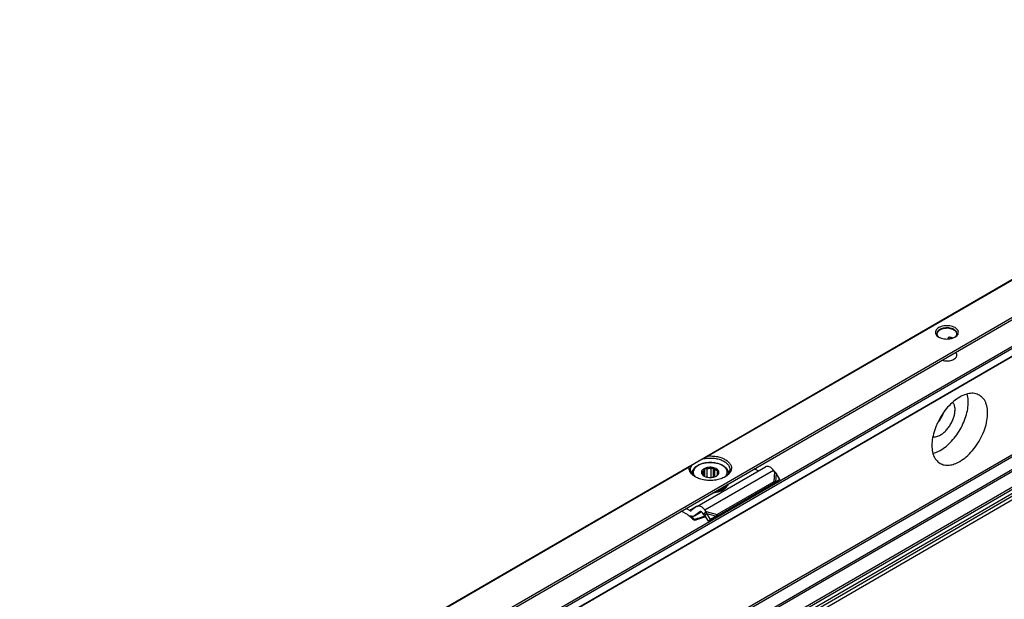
# Model space of a CAD drawing. Header units: millimetres. Extents: x -418 to 1025, y -151 to 443.
# Tile 16 of 52: x -362 to -281, y 339 to 386. Entities that reach past the tile are written whole.
import ezdxf

# ---------------------------------------------------------------- set-up
doc = ezdxf.new("R2010")
doc.units = ezdxf.units.MM

# ---------------------------------------------------------------- blocks, each defined once
blk = doc.blocks.new('SOPORTE_SV2__61', base_point=(-723.66, 603.76))
at = {"color": 7, "linetype": 'Continuous'}
for p, q in [((-423.1, 809.15), (-723.62, 635.22)), ((-716.5, 632.76), (-418.02, 805.52)), ((-706.03, 632.75), (-426.72, 794.4)), ((-425.62, 771.34), (-704.93, 609.68)), ((-570.35, 720.25), (-570.35, 720.41)), ((-569.74, 720.35), (-569.64, 720.41)), ((-611.83, 692.62), (-600.52, 699.17)), ((-610.53, 697.57), (-610.53, 698.89)), ((-609.46, 697.41), (-609.46, 698.86)), ((-609.1, 697.46), (-609.1, 699.01)), ((-612.64, 698.08), (-612.64, 698)), ((-610.94, 697.94), (-610.94, 698.2)), ((-610.67, 697.65), (-610.67, 698.58)), ((-610.17, 697.46), (-610.17, 698.81)), ((-608.87, 697.53), (-608.87, 698.72)), ((-608.44, 697.84), (-608.44, 698.4)), ((-606.64, 698.08), (-606.64, 698)), ((-601.71, 698.48), (-602.37, 698.82)), ((-599.02, 698.34), (-599.22, 698.6)), ((-598.14, 697.09), (-598.75, 698.11)), ((-599.53, 696.18), (-608.84, 690.79)), ((-599.16, 696.67), (-608.47, 691.28)), ((-606.97, 695.94), (-606.97, 695.78)), ((-606.78, 696.21), (-606.78, 696.05)), ((-599.49, 696.23), (-599.53, 696.18)), ((-599.38, 696.38), (-599.49, 696.23)), ((-598.73, 696.68), (-599.39, 696.34)), ((-599.16, 696.67), (-599.38, 696.38)), ((-599.23, 696.46), (-599.28, 696.42)), ((-598.88, 696.7), (-599.23, 696.46)), ((-598.14, 697.09), (-598.88, 696.7)), ((-598.14, 697.09), (-598.73, 696.68)), ((-611.88, 692.59), (-612.77, 691.93)), ((-613.39, 691.3), (-614.44, 691.83)), ((-613.02, 691.93), (-613.69, 692.27)), ((-612.29, 691.05), (-611.1, 691.74)), ((-611.35, 691.74), (-612.24, 691.08)), ((-611.05, 690.75), (-610.39, 690.96)), ((-611.03, 690.79), (-611, 690.87)), ((-610.45, 691.04), (-611, 690.87)), ((-610.7, 691.3), (-610.9, 691.56)), ((-610.7, 691.3), (-610.55, 691.5)), ((-610.56, 691.22), (-610.42, 691.32)), ((-609.91, 690.21), (-610.56, 691.22)), ((-610.55, 691.5), (-610.33, 691.79)), ((-610.33, 691.79), (-610.53, 692.05)), ((-610.42, 691.32), (-610.22, 691.47)), ((-609.58, 690.47), (-610.22, 691.47)), ((-608.99, 690.78), (-609.91, 690.21)), ((-608.66, 691.04), (-609.58, 690.47)), ((-608.66, 691.04), (-608.99, 690.78)), ((-608.69, 690.98), (-608.84, 690.79)), ((-608.47, 691.28), (-608.69, 690.98)), ((-612.25, 690.46), (-612.3, 690.34)), ((-609.58, 690.47), (-609.91, 690.21))]:
    blk.add_line(p, q, dxfattribs=at)
at = {"color": 3, "linetype": 'Continuous'}
for p, q in [((-716.7, 633.04), (-418.02, 805.91)), ((-706.13, 634.39), (-426.82, 796.04)), ((-705.99, 634.14), (-426.68, 795.8)), ((-705.99, 632.84), (-426.68, 794.49)), ((-426.82, 775.65), (-706.13, 614)), ((-426.68, 775.41), (-705.99, 613.75)), ((-426.68, 772.81), (-705.99, 611.16)), ((-426.48, 772.55), (-705.78, 610.89)), ((-425.37, 772.53), (-704.68, 610.87)), ((-425.18, 772.21), (-704.48, 610.55)), ((-425.59, 771.37), (-704.9, 609.71)), ((-453.21, 762.51), (-682.86, 629.59)), ((-453.69, 762.56), (-682.55, 630.1)), ((-535.25, 744.24), (-610.22, 700.85)), ((-535.35, 744.11), (-609.93, 700.95)), ((-570.12, 720.54), (-570.35, 720.41)), ((-570.19, 720.26), (-569.82, 720.48)), ((-613.04, 699.22), (-670.33, 666.06)), ((-613.13, 699.1), (-670.03, 666.16)), ((-610.53, 692.05), (-599.22, 698.6)), ((-599.02, 698.34), (-599.16, 696.67)), ((-598.75, 698.11), (-598.88, 696.7)), ((-611.88, 692.59), (-613.02, 691.93)), ((-612.24, 691.08), (-611.11, 691.74)), ((-611.32, 691.76), (-611.35, 691.74)), ((-611.05, 690.75), (-611.03, 690.79)), ((-611, 690.87), (-610.51, 691.15)), ((-610.33, 691.79), (-608.47, 691.28)), ((-610.22, 691.47), (-608.66, 691.04))]:
    blk.add_line(p, q, dxfattribs=at)
at = {"color": 7, "linetype": 'Continuous'}
for points, knots in [([(-569.23, 722.12), (-569.36, 722.18), (-569.63, 722.31), (-570.09, 722.41), (-570.58, 722.45), (-571.06, 722.41), (-571.52, 722.31), (-571.91, 722.14), (-572.22, 721.91), (-572.43, 721.64), (-572.5, 721.34), (-572.42, 721.03), (-572.22, 720.76), (-572.02, 720.63), (-571.91, 720.56)], [0, 0, 0, 0, 0.431098, 0.902937, 1.396732, 1.890447, 2.362057, 2.792814, 3.171045, 3.497161, 3.789201, 4.081646, 4.408752, 4.788148, 4.788148, 4.788148, 4.788148]), ([(-569.41, 721.81), (-569.54, 721.87), (-569.8, 722), (-570.26, 722.08), (-570.74, 722.1), (-571.2, 722.03), (-571.61, 721.9), (-571.94, 721.69), (-572.18, 721.44), (-572.21, 721.23), (-572.23, 721.14)], [0, 0, 0, 0, 0.423238, 0.888817, 1.372639, 1.847249, 2.286851, 2.672672, 2.999845, 3.28602, 3.28602, 3.28602, 3.28602]), ([(-569.41, 721.73), (-569.53, 721.79), (-569.8, 721.91), (-570.24, 722), (-570.71, 722.02), (-571.17, 721.96), (-571.58, 721.83), (-571.91, 721.63), (-572.15, 721.39), (-572.2, 721.19), (-572.22, 721.09)], [0, 0, 0, 0, 0.414898, 0.870957, 1.345548, 1.812751, 2.247924, 2.632527, 2.960213, 3.24469, 3.24469, 3.24469, 3.24469]), ([(-568.93, 721.14), (-568.93, 721.2), (-568.95, 721.33), (-569.05, 721.51), (-569.2, 721.68), (-569.34, 721.76), (-569.41, 721.81)], [0, 0, 0, 0, 0.1889853, 0.3912473, 0.6159874, 0.8670823, 0.8670823, 0.8670823, 0.8670823]), ([(-568.93, 721.09), (-568.94, 721.15), (-568.96, 721.28), (-569.06, 721.45), (-569.21, 721.6), (-569.34, 721.68), (-569.41, 721.73)], [0, 0, 0, 0, 0.1799627, 0.3734753, 0.5876596, 0.8254097, 0.8254097, 0.8254097, 0.8254097]), ([(-569.24, 720.56), (-569.13, 720.63), (-568.93, 720.76), (-568.73, 721.03), (-568.65, 721.34), (-568.73, 721.64), (-568.93, 721.92), (-569.13, 722.05), (-569.23, 722.12)], [0, 0, 0, 0, 0.379809, 0.707216, 0.999947, 1.292408, 1.619154, 1.998185, 1.998185, 1.998185, 1.998185]), ([(-572.23, 721.14), (-572.22, 721.08), (-572.21, 720.96), (-572.12, 720.79), (-571.99, 720.63), (-571.88, 720.55), (-571.82, 720.51)], [0, 0, 0, 0, 0.1721846, 0.3545772, 0.5546937, 0.7763357, 0.7763357, 0.7763357, 0.7763357]), ([(-571.91, 720.56), (-571.79, 720.5), (-571.52, 720.36), (-571.06, 720.26), (-570.58, 720.23), (-570.09, 720.26), (-569.64, 720.36), (-569.37, 720.5), (-569.24, 720.56)], [0, 0, 0, 0, 0.429104, 0.898342, 1.389231, 1.88012, 2.349359, 2.778462, 2.778462, 2.778462, 2.778462]), ([(-570.28, 720.52), (-570.29, 720.51), (-570.31, 720.5), (-570.33, 720.48), (-570.34, 720.46), (-570.35, 720.44), (-570.35, 720.43), (-570.35, 720.42), (-570.35, 720.41)], [0, 0, 0, 0, 0.0357816, 0.0694125, 0.0862644, 0.1028564, 0.1193338, 0.1359672, 0.1359672, 0.1359672, 0.1359672]), ([(-570.12, 720.54), (-570.13, 720.55), (-570.14, 720.55), (-570.17, 720.55), (-570.19, 720.55), (-570.21, 720.55), (-570.23, 720.54), (-570.25, 720.54), (-570.27, 720.53), (-570.28, 720.52), (-570.28, 720.52)], [0, 0, 0, 0, 0.0235351, 0.04349, 0.0667069, 0.0860879, 0.1050113, 0.1275287, 0.1479819, 0.1677849, 0.1677849, 0.1677849, 0.1677849]), ([(-569.6, 720.4), (-569.68, 720.43), (-569.85, 720.49), (-570.03, 720.53), (-570.12, 720.54)], [0, 0, 0, 0, 0.2647999, 0.5441685, 0.5441685, 0.5441685, 0.5441685]), ([(-569.33, 720.51), (-569.27, 720.55), (-569.16, 720.63), (-569.03, 720.79), (-568.94, 720.96), (-568.93, 721.08), (-568.93, 721.14)], [0, 0, 0, 0, 0.2216421, 0.4217585, 0.6041512, 0.7763357, 0.7763357, 0.7763357, 0.7763357]), ([(-571.38, 716.75), (-571.25, 716.72), (-570.98, 716.65), (-570.56, 716.62), (-570.14, 716.66), (-569.75, 716.75), (-569.41, 716.9), (-569.15, 717.09), (-568.96, 717.32), (-568.94, 717.5), (-568.93, 717.59)], [0, 0, 0, 0, 0.407949, 0.833928, 1.259177, 1.665034, 2.035674, 2.361307, 2.642378, 2.894213, 2.894213, 2.894213, 2.894213]), ([(-568.93, 717.59), (-568.94, 717.67), (-568.96, 717.85), (-569.08, 717.98), (-569.14, 718.05)], [0, 0, 0, 0, 0.2469056, 0.5215338, 0.5215338, 0.5215338, 0.5215338]), ([(-565.2, 710.98), (-565.46, 711.09), (-566.01, 711.33), (-566.98, 711.27), (-567.99, 710.94), (-569.02, 710.33), (-570.01, 709.49), (-570.93, 708.44), (-571.73, 707.24), (-572.36, 705.96), (-572.81, 704.64), (-573.05, 703.36), (-573.07, 702.16), (-572.85, 701.13), (-572.42, 700.26), (-571.94, 699.9), (-571.71, 699.73)], [0, 0, 0, 0, 0.849812, 1.77648, 2.827544, 4.015619, 5.326461, 6.728007, 8.177443, 9.626878, 11.028424, 12.339267, 13.527341, 14.578406, 15.505073, 16.354885, 16.354885, 16.354885, 16.354885]), ([(-572.88, 701.37), (-572.56, 701.48), (-571.87, 701.71), (-570.91, 702.34), (-569.98, 703.17), (-569.12, 704.17), (-568.37, 705.3), (-567.76, 706.52), (-567.32, 707.76), (-567.07, 708.98), (-567, 710.13), (-567.14, 710.84), (-567.21, 711.17)], [0, 0, 0, 0, 1.024641, 2.170184, 3.421083, 4.74877, 6.116739, 7.484707, 8.812394, 10.063293, 11.208837, 12.233477, 12.233477, 12.233477, 12.233477]), ([(-568.45, 700.05), (-568.09, 700.29), (-567.32, 700.8), (-566.33, 701.83), (-565.44, 703.03), (-564.71, 704.36), (-564.18, 705.74), (-563.88, 707.09), (-563.82, 708.37), (-564.02, 709.48), (-564.46, 710.41), (-564.96, 710.79), (-565.2, 710.98)], [0, 0, 0, 0, 1.318097, 2.753445, 4.260992, 5.786949, 7.275444, 8.674908, 9.945001, 11.065141, 12.045566, 12.938076, 12.938076, 12.938076, 12.938076]), ([(-571.64, 704.42), (-571.46, 704.53), (-571.1, 704.77), (-570.63, 705.24), (-570.19, 705.79), (-569.82, 706.4), (-569.53, 707.04), (-569.33, 707.69), (-569.22, 708.32), (-569.23, 708.9), (-569.34, 709.42), (-569.51, 709.7), (-569.59, 709.83)], [0, 0, 0, 0, 0.618698, 1.288889, 1.993984, 2.713894, 3.427158, 4.112923, 4.75299, 5.33414, 5.851049, 6.309948, 6.309948, 6.309948, 6.309948]), ([(-572.19, 706.27), (-572.08, 706.41), (-571.85, 706.69), (-571.56, 707.15), (-571.31, 707.63), (-571.18, 707.97), (-571.11, 708.14)], [0, 0, 0, 0, 0.53734, 1.084096, 1.630852, 2.168191, 2.168191, 2.168191, 2.168191]), ([(-572.9, 704.1), (-572.81, 704.1), (-572.6, 704.08), (-572.28, 704.14), (-571.96, 704.25), (-571.75, 704.36), (-571.64, 704.42)], [0, 0, 0, 0, 0.295083, 0.612823, 0.957014, 1.328849, 1.328849, 1.328849, 1.328849]), ([(-610.88, 700.47), (-610.83, 700.5), (-610.72, 700.56), (-610.56, 700.66), (-610.39, 700.75), (-610.28, 700.82), (-610.22, 700.85)], [0, 0, 0, 0, 0.1860644, 0.3759003, 0.5654414, 0.7596897, 0.7596897, 0.7596897, 0.7596897]), ([(-610.88, 700.47), (-610.63, 700.52), (-610.11, 700.61), (-609.32, 700.62), (-608.55, 700.52), (-607.85, 700.32), (-607.24, 700.02), (-606.78, 699.65), (-606.46, 699.21), (-606.41, 698.88), (-606.39, 698.73)], [0, 0, 0, 0, 0.77607, 1.570758, 2.352628, 3.091832, 3.764236, 4.356401, 4.872083, 5.338886, 5.338886, 5.338886, 5.338886]), ([(-610.22, 700.85), (-610.2, 700.86), (-610.15, 700.89), (-610.09, 700.91), (-610.04, 700.93), (-610, 700.94), (-609.97, 700.95), (-609.94, 700.95), (-609.93, 700.95)], [0, 0, 0, 0, 0.0809514, 0.1575667, 0.2014404, 0.2368803, 0.2747055, 0.3164516, 0.3164516, 0.3164516, 0.3164516]), ([(-609.93, 700.95), (-609.64, 700.95), (-609.08, 700.96), (-608.27, 700.82), (-607.54, 700.57), (-606.92, 700.24), (-606.46, 699.82), (-606.18, 699.33), (-606.11, 698.81), (-606.28, 698.3), (-606.65, 697.84), (-606.99, 697.61), (-607.18, 697.49)], [0, 0, 0, 0, 0.851746, 1.681253, 2.457908, 3.158367, 3.772142, 4.308845, 4.804165, 5.312671, 5.882466, 6.536808, 6.536808, 6.536808, 6.536808]), ([(-612.11, 697.49), (-612.27, 697.6), (-612.59, 697.8), (-612.93, 698.2), (-613.14, 698.64), (-613.14, 698.95), (-613.13, 699.1)], [0, 0, 0, 0, 0.587707, 1.107302, 1.572141, 2.012291, 2.012291, 2.012291, 2.012291]), ([(-613.13, 699.1), (-613.13, 699.1), (-613.13, 699.12), (-613.12, 699.14), (-613.11, 699.15), (-613.09, 699.18), (-613.07, 699.2), (-613.05, 699.21), (-613.04, 699.22)], [0, 0, 0, 0, 0.023054, 0.0430829, 0.0626042, 0.0828723, 0.121318, 0.162143, 0.162143, 0.162143, 0.162143]), ([(-613.04, 699.22), (-613.01, 699.24), (-612.94, 699.27), (-612.85, 699.33), (-612.75, 699.38), (-612.68, 699.42), (-612.65, 699.44)], [0, 0, 0, 0, 0.1040515, 0.21148, 0.3273046, 0.4474869, 0.4474869, 0.4474869, 0.4474869]), ([(-612.89, 698.73), (-612.88, 698.85), (-612.86, 699.11), (-612.72, 699.33), (-612.65, 699.44)], [0, 0, 0, 0, 0.3702304, 0.7662165, 0.7662165, 0.7662165, 0.7662165]), ([(-610.88, 700.47), (-611.01, 700.39), (-611.26, 700.25), (-611.61, 700.05), (-611.93, 699.86), (-612.21, 699.7), (-612.44, 699.56), (-612.59, 699.48), (-612.65, 699.44)], [0, 0, 0, 0, 0.443049, 0.853791, 1.225123, 1.550622, 1.824662, 2.042502, 2.042502, 2.042502, 2.042502]), ([(-612.64, 698.08), (-612.64, 698.17), (-612.62, 698.36), (-612.53, 698.6), (-612.42, 698.78), (-612.31, 698.93), (-612.17, 699.07), (-612.01, 699.21), (-611.82, 699.34), (-611.58, 699.48), (-611.31, 699.6), (-611.01, 699.7), (-610.69, 699.79), (-610.41, 699.84), (-610.18, 699.87), (-610, 699.88), (-609.83, 699.89), (-609.58, 699.9), (-609.28, 699.89), (-608.94, 699.85), (-608.61, 699.79), (-608.3, 699.71), (-607.99, 699.6), (-607.72, 699.48), (-607.47, 699.34), (-607.27, 699.2), (-607.11, 699.06), (-606.97, 698.92), (-606.87, 698.78), (-606.78, 698.63), (-606.72, 698.5), (-606.67, 698.35), (-606.65, 698.21), (-606.64, 698.12), (-606.64, 698.08)], [0, 0, 0, 0, 0.282998, 0.579562, 0.745584, 0.918957, 1.134291, 1.328072, 1.574657, 1.832888, 2.139612, 2.459254, 2.786727, 3.122789, 3.310326, 3.480234, 3.662797, 3.845794, 4.208931, 4.568678, 4.871134, 5.232207, 5.520648, 5.858564, 6.116795, 6.36338, 6.588355, 6.772499, 6.956972, 7.111893, 7.272898, 7.410321, 7.561936, 7.692491, 7.692491, 7.692491, 7.692491]), ([(-610.52, 698.91), (-610.62, 698.86), (-610.81, 698.76), (-611.01, 698.55), (-611.11, 698.3), (-611.07, 698.04), (-610.91, 697.81), (-610.75, 697.7), (-610.66, 697.64)], [0, 0, 0, 0, 0.334734, 0.62083, 0.868796, 1.108344, 1.374491, 1.686893, 1.686893, 1.686893, 1.686893]), ([(-610.53, 698.89), (-610.54, 698.87), (-610.56, 698.81), (-610.6, 698.73), (-610.63, 698.66), (-610.65, 698.61), (-610.67, 698.58)], [0, 0, 0, 0, 0.0905927, 0.1752399, 0.2614471, 0.3414499, 0.3414499, 0.3414499, 0.3414499]), ([(-610.17, 698.81), (-610.2, 698.81), (-610.26, 698.82), (-610.35, 698.84), (-610.44, 698.87), (-610.5, 698.88), (-610.53, 698.89)], [0, 0, 0, 0, 0.0922459, 0.1876177, 0.2781365, 0.3723515, 0.3723515, 0.3723515, 0.3723515]), ([(-608.62, 697.64), (-608.53, 697.7), (-608.36, 697.82), (-608.2, 698.07), (-608.18, 698.35), (-608.31, 698.6), (-608.56, 698.81), (-608.89, 698.97), (-609.29, 699.07), (-609.71, 699.09), (-610.14, 699.05), (-610.4, 698.95), (-610.52, 698.91)], [0, 0, 0, 0, 0.32878, 0.606594, 0.858697, 1.127056, 1.442628, 1.812169, 2.224394, 2.657925, 3.087201, 3.487461, 3.487461, 3.487461, 3.487461]), ([(-609.46, 698.86), (-609.58, 698.87), (-609.82, 698.88), (-610.05, 698.83), (-610.17, 698.81)], [0, 0, 0, 0, 0.3605537, 0.7121617, 0.7121617, 0.7121617, 0.7121617]), ([(-609.1, 699.01), (-609.13, 698.99), (-609.19, 698.96), (-609.28, 698.93), (-609.37, 698.89), (-609.43, 698.87), (-609.46, 698.86)], [0, 0, 0, 0, 0.0994236, 0.1945246, 0.2941229, 0.3898454, 0.3898454, 0.3898454, 0.3898454]), ([(-608.87, 698.72), (-608.89, 698.74), (-608.93, 698.79), (-608.99, 698.86), (-609.04, 698.93), (-609.08, 698.98), (-609.1, 699.01)], [0, 0, 0, 0, 0.0858545, 0.1773933, 0.2665262, 0.3612844, 0.3612844, 0.3612844, 0.3612844]), ([(-599.22, 698.6), (-599.29, 698.68), (-599.42, 698.84), (-599.65, 699.02), (-599.88, 699.16), (-600.11, 699.23), (-600.34, 699.25), (-600.46, 699.19), (-600.52, 699.17)], [0, 0, 0, 0, 0.318961, 0.616971, 0.88702, 1.126112, 1.337253, 1.531194, 1.531194, 1.531194, 1.531194]), ([(-571.71, 699.73), (-571.48, 699.62), (-571.01, 699.41), (-570.18, 699.41), (-569.31, 699.61), (-568.75, 699.9), (-568.45, 700.05)], [0, 0, 0, 0, 0.74359, 1.540201, 2.426444, 3.417586, 3.417586, 3.417586, 3.417586]), ([(-612.02, 697.44), (-612.15, 697.53), (-612.39, 697.7), (-612.67, 698.02), (-612.86, 698.36), (-612.88, 698.61), (-612.89, 698.73)], [0, 0, 0, 0, 0.465803, 0.884422, 1.263498, 1.619508, 1.619508, 1.619508, 1.619508]), ([(-607.18, 697.49), (-607.42, 697.38), (-607.91, 697.14), (-608.75, 696.95), (-609.64, 696.88), (-610.53, 696.95), (-611.37, 697.14), (-611.87, 697.38), (-612.11, 697.49)], [0, 0, 0, 0, 0.790454, 1.654841, 2.55911, 3.463379, 4.327766, 5.11822, 5.11822, 5.11822, 5.11822]), ([(-610.94, 698.2), (-610.95, 698.19), (-610.97, 698.17), (-611, 698.15), (-611.04, 698.13), (-611.06, 698.12), (-611.07, 698.12)], [0, 0, 0, 0, 0.0434657, 0.085285, 0.122596, 0.1594624, 0.1594624, 0.1594624, 0.1594624]), ([(-611.07, 698.12), (-611.06, 698.09), (-611.02, 698.04), (-610.96, 697.97), (-610.91, 697.9), (-610.87, 697.86), (-610.85, 697.84)], [0, 0, 0, 0, 0.0948298, 0.1840258, 0.2754931, 0.3612844, 0.3612844, 0.3612844, 0.3612844]), ([(-610.67, 698.58), (-610.73, 698.53), (-610.86, 698.42), (-610.91, 698.27), (-610.94, 698.2)], [0, 0, 0, 0, 0.2557517, 0.4766224, 0.4766224, 0.4766224, 0.4766224]), ([(-610.85, 697.84), (-610.82, 697.8), (-610.75, 697.71), (-610.66, 697.65), (-610.61, 697.61)], [0, 0, 0, 0, 0.1569125, 0.3303762, 0.3303762, 0.3303762, 0.3303762]), ([(-610.66, 697.64), (-610.57, 697.6), (-610.36, 697.49), (-610.01, 697.42), (-609.64, 697.39), (-609.27, 697.42), (-608.93, 697.49), (-608.72, 697.6), (-608.62, 697.64)], [0, 0, 0, 0, 0.327474, 0.685577, 1.060203, 1.434829, 1.792932, 2.120405, 2.120405, 2.120405, 2.120405]), ([(-608.44, 698.4), (-608.49, 698.46), (-608.62, 698.6), (-608.78, 698.68), (-608.87, 698.72)], [0, 0, 0, 0, 0.2547805, 0.5512749, 0.5512749, 0.5512749, 0.5512749]), ([(-608.66, 697.62), (-608.66, 697.62), (-608.66, 697.62), (-608.65, 697.63), (-608.64, 697.64), (-608.63, 697.65), (-608.62, 697.65)], [0, 0, 0, 0, 0.00580891, 0.01164761, 0.0321658, 0.05312302, 0.05312302, 0.05312302, 0.05312302]), ([(-608.62, 697.65), (-608.55, 697.71), (-608.43, 697.81), (-608.38, 697.96), (-608.35, 698.03)], [0, 0, 0, 0, 0.2557517, 0.4766224, 0.4766224, 0.4766224, 0.4766224]), ([(-608.21, 698.35), (-608.23, 698.35), (-608.27, 698.35), (-608.32, 698.36), (-608.38, 698.38), (-608.42, 698.39), (-608.44, 698.4)], [0, 0, 0, 0, 0.0559834, 0.1109123, 0.1702947, 0.22961, 0.22961, 0.22961, 0.22961]), ([(-608.35, 698.03), (-608.34, 698.06), (-608.32, 698.11), (-608.28, 698.18), (-608.25, 698.26), (-608.22, 698.32), (-608.21, 698.35)], [0, 0, 0, 0, 0.0799756, 0.1661514, 0.2508258, 0.3414499, 0.3414499, 0.3414499, 0.3414499]), ([(-606.39, 698.73), (-606.41, 698.61), (-606.43, 698.36), (-606.62, 698.02), (-606.9, 697.7), (-607.14, 697.53), (-607.27, 697.44)], [0, 0, 0, 0, 0.35601, 0.735085, 1.153705, 1.619508, 1.619508, 1.619508, 1.619508]), ([(-598.75, 698.11), (-598.78, 698.13), (-598.82, 698.17), (-598.88, 698.23), (-598.95, 698.28), (-598.99, 698.32), (-599.02, 698.34)], [0, 0, 0, 0, 0.0866749, 0.1740073, 0.2572924, 0.3493828, 0.3493828, 0.3493828, 0.3493828]), ([(-606.97, 695.78), (-607.1, 695.66), (-607.37, 695.4), (-607.92, 695.13), (-608.55, 694.93), (-609, 694.88), (-609.23, 694.85)], [0, 0, 0, 0, 0.529903, 1.131598, 1.794648, 2.498901, 2.498901, 2.498901, 2.498901]), ([(-606.97, 695.94), (-607.08, 695.83), (-607.32, 695.61), (-607.77, 695.36), (-608.3, 695.16), (-608.68, 695.09), (-608.88, 695.05)], [0, 0, 0, 0, 0.460257, 0.975969, 1.541656, 2.14541, 2.14541, 2.14541, 2.14541]), ([(-608.57, 695.23), (-608.38, 695.28), (-608.03, 695.37), (-607.55, 695.59), (-607.15, 695.86), (-606.96, 696.09), (-606.87, 696.2)], [0, 0, 0, 0, 0.568402, 1.094967, 1.571299, 1.995831, 1.995831, 1.995831, 1.995831]), ([(-606.97, 695.94), (-606.99, 695.95), (-607.01, 695.96), (-607.04, 695.97), (-607.05, 695.98)], [0, 0, 0, 0, 0.04677307, 0.0897244, 0.0897244, 0.0897244, 0.0897244]), ([(-607, 696.03), (-606.98, 696.04), (-606.95, 696.05), (-606.89, 696.06), (-606.84, 696.06), (-606.8, 696.05), (-606.78, 696.05)], [0, 0, 0, 0, 0.0527366, 0.1081535, 0.1644527, 0.2197436, 0.2197436, 0.2197436, 0.2197436]), ([(-606.87, 696.2), (-606.86, 696.2), (-606.85, 696.21), (-606.85, 696.22), (-606.84, 696.23)], [0, 0, 0, 0, 0.02093833, 0.04175733, 0.04175733, 0.04175733, 0.04175733]), ([(-606.85, 696.22), (-606.84, 696.22), (-606.82, 696.22), (-606.79, 696.21), (-606.78, 696.21)], [0, 0, 0, 0, 0.03537578, 0.07007579, 0.07007579, 0.07007579, 0.07007579]), ([(-606.67, 696.33), (-606.69, 696.28), (-606.71, 696.18), (-606.76, 696.09), (-606.78, 696.05)], [0, 0, 0, 0, 0.1494895, 0.3038782, 0.3038782, 0.3038782, 0.3038782]), ([(-606.74, 696.29), (-606.75, 696.28), (-606.76, 696.25), (-606.77, 696.22), (-606.78, 696.21)], [0, 0, 0, 0, 0.0438163, 0.08811003, 0.08811003, 0.08811003, 0.08811003]), ([(-599.28, 696.42), (-599.3, 696.41), (-599.34, 696.38), (-599.4, 696.33), (-599.45, 696.28), (-599.48, 696.25), (-599.49, 696.23)], [0, 0, 0, 0, 0.0725893, 0.1438649, 0.2153267, 0.2850894, 0.2850894, 0.2850894, 0.2850894]), ([(-598.88, 696.7), (-598.9, 696.7), (-598.94, 696.69), (-599.01, 696.69), (-599.09, 696.68), (-599.14, 696.67), (-599.16, 696.67)], [0, 0, 0, 0, 0.064153, 0.1377521, 0.207614, 0.2863987, 0.2863987, 0.2863987, 0.2863987]), ([(-611.83, 692.62), (-611.84, 692.61), (-611.86, 692.6), (-611.87, 692.59), (-611.88, 692.59)], [0, 0, 0, 0, 0.02788887, 0.05583578, 0.05583578, 0.05583578, 0.05583578]), ([(-610.53, 692.05), (-610.6, 692.13), (-610.74, 692.29), (-610.96, 692.48), (-611.2, 692.61), (-611.43, 692.69), (-611.65, 692.7), (-611.77, 692.64), (-611.83, 692.62)], [0, 0, 0, 0, 0.318961, 0.616971, 0.88702, 1.126112, 1.337253, 1.531194, 1.531194, 1.531194, 1.531194]), ([(-613.39, 691.3), (-613.2, 691.15), (-612.82, 690.85), (-612.47, 690.51), (-612.3, 690.34)], [0, 0, 0, 0, 0.715526, 1.456391, 1.456391, 1.456391, 1.456391]), ([(-613.02, 691.93), (-612.98, 691.91), (-612.9, 691.88), (-612.82, 691.91), (-612.79, 691.92)], [0, 0, 0, 0, 0.1279345, 0.2345827, 0.2345827, 0.2345827, 0.2345827]), ([(-612.25, 690.46), (-612.35, 690.56), (-612.55, 690.76), (-612.77, 690.95), (-612.87, 691.05)], [0, 0, 0, 0, 0.4316811, 0.8556339, 0.8556339, 0.8556339, 0.8556339]), ([(-612.29, 691.05), (-612.33, 691.03), (-612.41, 690.99), (-612.56, 690.98), (-612.72, 690.99), (-612.82, 691.03), (-612.87, 691.05)], [0, 0, 0, 0, 0.1366038, 0.2796085, 0.4340577, 0.602995, 0.602995, 0.602995, 0.602995]), ([(-612.79, 691.92), (-612.79, 691.92), (-612.78, 691.92), (-612.78, 691.93), (-612.77, 691.93)], [0, 0, 0, 0, 0.00929629, 0.01861192, 0.01861192, 0.01861192, 0.01861192]), ([(-612.3, 690.34), (-612.19, 690.37), (-611.99, 690.44), (-611.67, 690.54), (-611.36, 690.64), (-611.15, 690.71), (-611.05, 690.75)], [0, 0, 0, 0, 0.32897, 0.657431, 0.98582, 1.313673, 1.313673, 1.313673, 1.313673]), ([(-612.24, 691.08), (-612.25, 691.08), (-612.26, 691.07), (-612.28, 691.06), (-612.29, 691.05)], [0, 0, 0, 0, 0.02794691, 0.05583578, 0.05583578, 0.05583578, 0.05583578]), ([(-611, 690.87), (-611.1, 690.83), (-611.31, 690.77), (-611.62, 690.66), (-611.93, 690.56), (-612.14, 690.5), (-612.25, 690.46)], [0, 0, 0, 0, 0.328609, 0.657763, 0.98699, 1.316736, 1.316736, 1.316736, 1.316736]), ([(-611.33, 691.75), (-611.34, 691.75), (-611.34, 691.75), (-611.35, 691.74), (-611.35, 691.74)], [0, 0, 0, 0, 0.00929629, 0.01861192, 0.01861192, 0.01861192, 0.01861192]), ([(-610.9, 691.56), (-610.93, 691.6), (-611, 691.68), (-611.12, 691.75), (-611.23, 691.79), (-611.3, 691.76), (-611.33, 691.75)], [0, 0, 0, 0, 0.1568648, 0.2952629, 0.4107357, 0.5088861, 0.5088861, 0.5088861, 0.5088861]), ([(-610.56, 691.22), (-610.57, 691.22), (-610.59, 691.24), (-610.63, 691.26), (-610.66, 691.28), (-610.68, 691.3), (-610.7, 691.3)], [0, 0, 0, 0, 0.0408745, 0.0819997, 0.1230501, 0.1643534, 0.1643534, 0.1643534, 0.1643534]), ([(-610.22, 691.47), (-610.23, 691.5), (-610.25, 691.55), (-610.27, 691.63), (-610.3, 691.71), (-610.32, 691.76), (-610.33, 691.79)], [0, 0, 0, 0, 0.0858164, 0.1713182, 0.2552987, 0.3377326, 0.3377326, 0.3377326, 0.3377326]), ([(-608.84, 690.79), (-608.85, 690.79), (-608.88, 690.79), (-608.92, 690.79), (-608.95, 690.79), (-608.98, 690.78), (-608.99, 690.78)], [0, 0, 0, 0, 0.0375867, 0.075416, 0.1136324, 0.152093, 0.152093, 0.152093, 0.152093]), ([(-608.48, 691.27), (-608.49, 691.25), (-608.52, 691.22), (-608.56, 691.16), (-608.61, 691.1), (-608.64, 691.06), (-608.66, 691.04)], [0, 0, 0, 0, 0.0704554, 0.14376, 0.219499, 0.2977257, 0.2977257, 0.2977257, 0.2977257]), ([(-608.47, 691.28), (-608.48, 691.28), (-608.48, 691.27), (-608.48, 691.27), (-608.48, 691.27)], [0, 0, 0, 0, 0.001708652, 0.003419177, 0.003419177, 0.003419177, 0.003419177])]:
    blk.add_open_spline(points, degree=3, knots=knots, dxfattribs=at)
at = {"color": 3, "linetype": 'Continuous'}
for points, knots in [([(-607.05, 697.63), (-606.98, 697.75), (-606.84, 697.99), (-606.83, 698.43), (-607.01, 698.83), (-607.34, 699.19), (-607.81, 699.49), (-608.38, 699.7), (-609.03, 699.84), (-609.71, 699.88), (-610.39, 699.82), (-611.03, 699.67), (-611.58, 699.43), (-612.02, 699.12), (-612.33, 698.76), (-612.47, 698.34), (-612.42, 697.91), (-612.26, 697.67), (-612.18, 697.55)], [0, 0, 0, 0, 0.427003, 0.82791, 1.249244, 1.727441, 2.276852, 2.892832, 3.558202, 4.248464, 4.935875, 5.593054, 6.196627, 6.731482, 7.196285, 7.60991, 8.012446, 8.449561, 8.449561, 8.449561, 8.449561]), ([(-612.64, 698.08), (-612.64, 698.06), (-612.64, 698.04), (-612.64, 698.01), (-612.64, 698)], [0, 0, 0, 0, 0.03749035, 0.07501535, 0.07501535, 0.07501535, 0.07501535]), ([(-607.11, 697.55), (-607.1, 697.56), (-607.08, 697.59), (-607.06, 697.61), (-607.05, 697.63)], [0, 0, 0, 0, 0.04704047, 0.09343291, 0.09343291, 0.09343291, 0.09343291]), ([(-606.65, 698), (-606.65, 698.01), (-606.64, 698.04), (-606.64, 698.06), (-606.64, 698.08)], [0, 0, 0, 0, 0.037525, 0.07501535, 0.07501535, 0.07501535, 0.07501535])]:
    blk.add_open_spline(points, degree=3, knots=knots, dxfattribs=at)
blk = doc.blocks.new('Iso1', base_point=(-657.5, 654.61))
blk.add_blockref('SOPORTE_SV2__61', (-723.66, 603.76))

msp = doc.modelspace()

# ---------------------------------------------------------------- block references
at = {"xscale": 0.5, "yscale": 0.5, "zscale": 0.5}
msp.add_blockref('Iso1', (-328.75, 327.307), dxfattribs=at)

doc.saveas('drawing.dxf')
